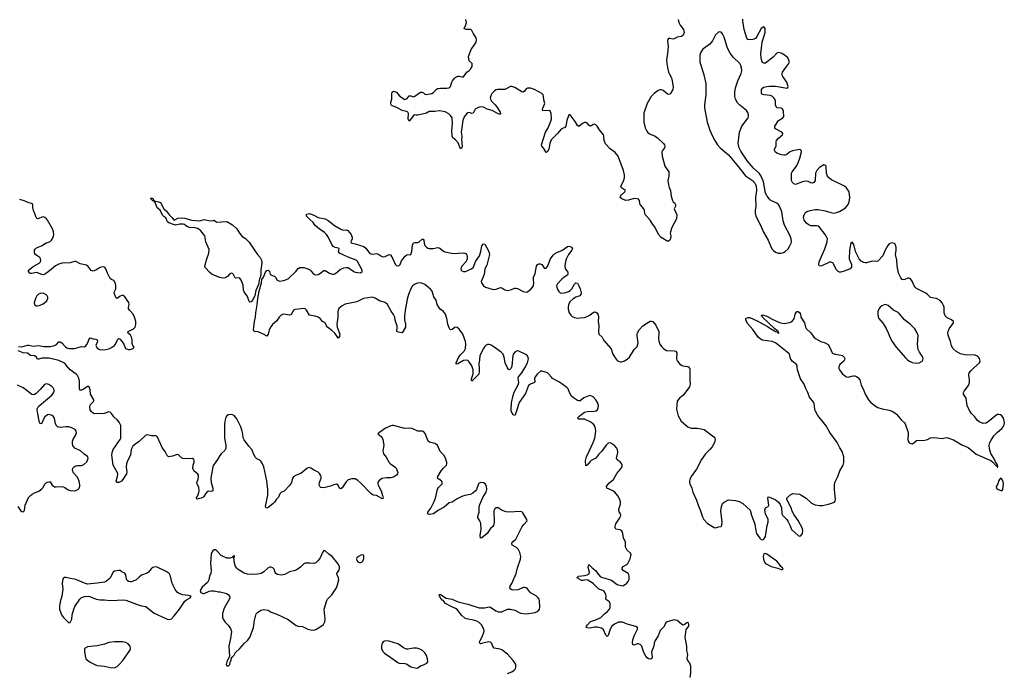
# Model space of a CAD drawing. Header units: inches. Extents: x 1603746 to 1744129, y 385869 to 533836.
# Tile 66 of 105: x 1728320 to 1742145, y 425708 to 434888. Entities that reach past the tile are written whole.
import ezdxf

# ---------------------------------------------------------------- set-up
doc = ezdxf.new("R2010")
doc.units = ezdxf.units.IN
doc.header["$MEASUREMENT"] = 0
for name, color, linetype in [('B7422', 7, 'Continuous'), ('B7423', 7, 'Continuous'), ('B7432', 7, 'Continuous'), ('B7433', 7, 'Continuous'), ('B7442', 7, 'Continuous'), ('B7443', 7, 'Continuous')]:
    doc.layers.add(name, color=color, linetype=linetype)

msp = doc.modelspace()

# ---------------------------------------------------------------- linework, layer by layer
at = {"layer": 'B7422', "color": 6}
for points, elevation in [([(1730000, 428965), (1729950, 428932), (1729910, 428896), (1729887, 428850), (1729874, 428770), (1729834, 428690), (1729820, 428650), (1729815, 428610), (1729825, 428530), (1729822, 428510), (1729770, 428429), (1729750, 428408), (1729712, 428388), (1729688, 428388), (1729677, 428410), (1729694, 428470), (1729697, 428510), (1729690, 428533), (1729633, 428633), (1729614, 428770), (1729618, 428810), (1729632, 428850), (1729732, 428990), (1729741, 429010), (1729738, 429190), (1729716, 429236), (1729690, 429266), (1729640, 429310), (1729610, 429358), (1729590, 429376), (1729570, 429378), (1729505, 429355), (1729470, 429350), (1729430, 429357), (1729370, 429354), (1729350, 429362), (1729330, 429381), (1729308, 429410), (1729303, 429450), (1729308, 429470), (1729316, 429484), (1729359, 429530), (1729361, 429550), (1729315, 429630), (1729308, 429690), (1729294, 429730), (1729290, 429736), (1729270, 429738), (1729210, 429693), (1729190, 429684), (1729165, 429685), (1729158, 429710), (1729162, 429810), (1729150, 429855), (1729133, 429890), (1729114, 429910), (1729030, 429972), (1729010, 429992), (1729003, 430000)], 300), ([(1728292, 428050), (1728330, 427996), (1728350, 427982), (1728370, 427975), (1728386, 427994), (1728397, 428070), (1728444, 428176), (1728470, 428204), (1728497, 428223), (1728530, 428243), (1728590, 428268), (1728630, 428298), (1728645, 428315), (1728675, 428365), (1728690, 428381), (1728710, 428392), (1728730, 428399), (1728750, 428396), (1728777, 428350), (1728809, 428329), (1728830, 428325), (1728910, 428332), (1728930, 428329), (1728956, 428316), (1728991, 428291), (1729030, 428274), (1729090, 428272), (1729110, 428276), (1729135, 428290), (1729153, 428310), (1729163, 428337), (1729164, 428356), (1729154, 428406), (1729130, 428464), (1729073, 428530), (1729061, 428570), (1729064, 428590), (1729083, 428610), (1729110, 428623), (1729130, 428627), (1729190, 428625), (1729221, 428639), (1729262, 428678), (1729279, 428710), (1729283, 428730), (1729273, 428753), (1729225, 428785), (1729172, 428832), (1729095, 428870), (1729067, 428907), (1729061, 428930), (1729061, 428970), (1729070, 428996), (1729105, 429050), (1729120, 429090), (1729115, 429110), (1729097, 429130), (1729050, 429157), (1729010, 429170), (1728970, 429170), (1728890, 429162), (1728870, 429164), (1728851, 429171), (1728840, 429180), (1728822, 429210), (1728810, 429293), (1728790, 429318), (1728774, 429330), (1728750, 429340), (1728730, 429341), (1728710, 429336), (1728672, 429310), (1728650, 429269), (1728630, 429215), (1728610, 429214), (1728594, 429250), (1728575, 429350), (1728565, 429410), (1728568, 429432), (1728579, 429450), (1728595, 429465), (1728770, 429612), (1728795, 429645), (1728805, 429670), (1728804, 429690), (1728790, 429718), (1728770, 429738), (1728730, 429763), (1728690, 429772), (1728670, 429766), (1728607, 429693), (1728550, 429638), (1728530, 429625), (1728510, 429620), (1728490, 429623), (1728470, 429636), (1728422, 429682), (1728370, 429716), (1728290, 429755)], 400), ([(1730000, 427060), (1729950, 427016), (1729887, 426993), (1729870, 426992), (1729850, 426998), (1729830, 427012), (1729820, 427030), (1729811, 427090), (1729796, 427116), (1729753, 427133), (1729730, 427152), (1729714, 427154), (1729650, 427141), (1729631, 427130), (1729590, 427050), (1729572, 427028), (1729537, 427003), (1729510, 426990), (1729408, 426972), (1729270, 426959), (1729230, 426972), (1729110, 427027), (1729010, 427043), (1728973, 427053), (1728950, 427052), (1728930, 427038), (1728920, 427010), (1728918, 426970), (1728924, 426890), (1728913, 426790), (1728888, 426710), (1728877, 426650), (1728877, 426610), (1728906, 426530), (1728934, 426490), (1729010, 426418), (1729030, 426422), (1729051, 426469), (1729058, 426530), (1729079, 426610), (1729093, 426647), (1729165, 426750), (1729190, 426772), (1729230, 426788), (1729290, 426790), (1729396, 426750), (1729450, 426739), (1729510, 426740), (1729590, 426732), (1729690, 426734), (1729770, 426742), (1729810, 426736), (1730000, 426667)], 400)]:
    msp.add_lwpolyline(points, dxfattribs=dict(at, elevation=elevation))
at = {"layer": 'B7422', "color": 6, "elevation": 400}
msp.add_lwpolyline([(1729650, 426152), (1729570, 426141), (1729510, 426119), (1729410, 426093), (1729270, 426082), (1729240, 426060), (1729232, 426050), (1729231, 426009), (1729242, 425930), (1729251, 425910), (1729299, 425870), (1729375, 425830), (1729410, 425817), (1729510, 425810), (1729592, 425790), (1729650, 425787), (1729690, 425805), (1729719, 425830), (1729770, 425890), (1729868, 426030), (1729874, 426054), (1729870, 426090), (1729842, 426122), (1729810, 426140), (1729770, 426150)], close=True, dxfattribs=at)
at = {"layer": 'B7423', "color": 6, "elevation": 300}
for points in [[(1728302, 430298), (1728350, 430295), (1728430, 430316), (1728450, 430316), (1728510, 430302), (1728590, 430313), (1728657, 430297), (1728750, 430300), (1728811, 430310), (1728835, 430325), (1728870, 430363), (1728890, 430363), (1728911, 430350), (1728957, 430297), (1728980, 430280), (1729010, 430272), (1729090, 430270), (1729190, 430297), (1729230, 430293), (1729250, 430308), (1729270, 430339), (1729290, 430391), (1729310, 430418), (1729350, 430405), (1729390, 430400), (1729406, 430390), (1729411, 430369), (1729390, 430310), (1729410, 430277), (1729430, 430261), (1729450, 430253), (1729530, 430255), (1729570, 430264), (1729610, 430282), (1729650, 430310), (1729667, 430330), (1729698, 430402), (1729710, 430412), (1729730, 430401), (1729770, 430350), (1729783, 430330), (1729799, 430279), (1729808, 430268), (1729850, 430257), (1729870, 430257), (1729913, 430270), (1729928, 430290), (1729910, 430310), (1729898, 430338), (1729899, 430390), (1729891, 430430), (1729877, 430457), (1729840, 430490), (1729843, 430510), (1729910, 430540), (1729925, 430550), (1729940, 430570), (1729949, 430609), (1729949, 430649), (1729934, 430710), (1729915, 430750), (1729862, 430810), (1729850, 430830), (1729848, 430850), (1729856, 430890), (1729854, 430914), (1729796, 430996), (1729773, 431013), (1729753, 431013), (1729730, 431003), (1729690, 430973), (1729670, 430985), (1729649, 431050), (1729653, 431070), (1729670, 431110), (1729671, 431150), (1729664, 431184), (1729643, 431223), (1729610, 431239), (1729590, 431255), (1729553, 431330), (1729530, 431390), (1729521, 431401), (1729510, 431411), (1729495, 431415), (1729459, 431410), (1729430, 431398), (1729390, 431370), (1729350, 431356), (1729325, 431365), (1729282, 431422), (1729260, 431440), (1729170, 431461), (1729110, 431491), (1729090, 431491), (1729030, 431475), (1728910, 431467), (1728870, 431453), (1728824, 431430), (1728741, 431359), (1728683, 431317), (1728654, 431306), (1728630, 431308), (1728570, 431332), (1728550, 431335), (1728490, 431324), (1728470, 431324), (1728461, 431330), (1728444, 431350), (1728442, 431370), (1728510, 431423), (1728592, 431470), (1728611, 431489), (1728615, 431505), (1728614, 431530), (1728603, 431550), (1728546, 431586), (1728530, 431609), (1728526, 431630), (1728530, 431650), (1728542, 431670), (1728556, 431684), (1728627, 431713), (1728690, 431754), (1728744, 431770), (1728767, 431790), (1728789, 431830), (1728799, 431870), (1728796, 431910), (1728783, 431950), (1728712, 432070), (1728697, 432090), (1728673, 432110), (1728650, 432118), (1728630, 432116), (1728590, 432094), (1728570, 432092), (1728550, 432109), (1728539, 432150), (1728515, 432210), (1728507, 432250), (1728506, 432286), (1728500, 432300), (1728487, 432307), (1728450, 432314), (1728383, 432343), (1728320, 432360)], [(1729003, 430000), (1728965, 430050), (1728941, 430070), (1728870, 430102), (1728734, 430134), (1728630, 430136), (1728590, 430121), (1728570, 430119), (1728552, 430152), (1728530, 430169), (1728472, 430172), (1728430, 430203), (1728370, 430210), (1728298, 430238)]]:
    msp.add_lwpolyline(points, dxfattribs=at)
at = {"layer": 'B7423', "color": 6, "elevation": 400}
msp.add_lwpolyline([(1728650, 431046), (1728610, 431044), (1728586, 431034), (1728561, 431010), (1728541, 430970), (1728522, 430910), (1728527, 430890), (1728539, 430879), (1728551, 430871), (1728570, 430869), (1728610, 430877), (1728650, 430896), (1728701, 430939), (1728715, 430970), (1728714, 430990), (1728706, 431010), (1728689, 431029)], close=True, dxfattribs=at)
at = {"layer": 'B7432', "color": 6}
for points, elevation in [([(1734770, 430000), (1734773, 429947), (1734768, 429910), (1734670, 429813), (1734665, 429825), (1734666, 429846), (1734685, 429915), (1734689, 429970), (1734677, 430000)], 200), ([(1735219, 430000), (1735210, 429981), (1735190, 429969), (1735170, 430000), (1735170, 430000)], 200), ([(1737736, 425650), (1737743, 425710), (1737742, 425810), (1737730, 425850), (1737700, 425890), (1737693, 425910), (1737700, 425970), (1737689, 426030), (1737688, 426090), (1737665, 426210), (1737677, 426323), (1737713, 426370), (1737716, 426390), (1737710, 426417), (1737690, 426420), (1737652, 426388), (1737630, 426386), (1737610, 426396), (1737550, 426450), (1737530, 426456), (1737510, 426457), (1737423, 426437), (1737396, 426424), (1737386, 426410), (1737370, 426367), (1737330, 426330), (1737315, 426310), (1737285, 426235), (1737241, 426170), (1737228, 426132), (1737223, 426090), (1737190, 426010), (1737199, 425930), (1737187, 425913), (1737170, 425905), (1737150, 425910), (1737130, 425924), (1737110, 425951), (1737080, 426010), (1737053, 426090), (1737033, 426113), (1737010, 426122), (1736990, 426121), (1736950, 426104), (1736929, 426109), (1736923, 426143), (1736930, 426178), (1736950, 426234), (1736995, 426330), (1736994, 426350), (1736970, 426367), (1736850, 426396), (1736784, 426424), (1736750, 426428), (1736730, 426425), (1736670, 426397), (1736630, 426367), (1736604, 426316), (1736583, 426237), (1736570, 426225), (1736550, 426242), (1736518, 426318), (1736490, 426341), (1736430, 426356), (1736390, 426356), (1736330, 426344), (1736287, 426347), (1736277, 426350), (1736276, 426356), (1736278, 426370), (1736292, 426390), (1736330, 426429), (1736350, 426441), (1736410, 426457), (1736479, 426490), (1736530, 426545), (1736570, 426573), (1736601, 426610), (1736609, 426630), (1736611, 426690), (1736601, 426710), (1736558, 426738), (1736552, 426750), (1736555, 426790), (1736551, 426810), (1736530, 426850), (1736510, 426870), (1736450, 426890), (1736370, 426969), (1736296, 427016), (1736270, 427020), (1736230, 427010), (1736210, 427012), (1736177, 427030), (1736170, 427039), (1736142, 427050), (1736164, 427070), (1736250, 427080), (1736289, 427091), (1736315, 427105), (1736321, 427130), (1736304, 427196), (1736310, 427238), (1736357, 427190), (1736404, 427150), (1736450, 427091), (1736470, 427069), (1736490, 427056), (1736630, 427018), (1736710, 426954), (1736790, 426938), (1736799, 426941), (1736847, 426973), (1736863, 426997), (1736876, 427030), (1736878, 427070), (1736875, 427090), (1736862, 427110), (1736793, 427153), (1736780, 427170), (1736779, 427190), (1736791, 427210), (1736843, 427237), (1736857, 427250), (1736890, 427317), (1736904, 427370), (1736896, 427396), (1736843, 427443), (1736829, 427469), (1736825, 427490), (1736824, 427550), (1736799, 427610), (1736790, 427670), (1736779, 427699), (1736770, 427712), (1736750, 427723), (1736692, 427732), (1736681, 427750), (1736679, 427770), (1736690, 427807), (1736747, 427890), (1736757, 427910), (1736761, 427930), (1736755, 427950), (1736738, 427978), (1736731, 428010), (1736754, 428090), (1736754, 428114), (1736747, 428150), (1736720, 428200), (1736675, 428250), (1736637, 428277), (1736565, 428310), (1736557, 428330), (1736590, 428377), (1736658, 428430), (1736706, 428514), (1736753, 428570), (1736777, 428610), (1736778, 428630), (1736770, 428655), (1736750, 428678), (1736708, 428708), (1736700, 428730), (1736719, 428810), (1736712, 428850), (1736702, 428870), (1736670, 428908), (1736630, 428937), (1736610, 428943), (1736582, 428938), (1736553, 428910), (1736495, 428830), (1736450, 428784), (1736410, 428731), (1736345, 428695), (1736324, 428676), (1736290, 428631), (1736270, 428621), (1736267, 428627), (1736266, 428690), (1736280, 428750), (1736314, 428830), (1736372, 428948), (1736397, 429010), (1736408, 429108), (1736407, 429147), (1736389, 429190), (1736371, 429210), (1736330, 429242), (1736250, 429275), (1736210, 429279), (1736170, 429275), (1736162, 429282), (1736159, 429290), (1736170, 429310), (1736190, 429330), (1736250, 429375), (1736293, 429387), (1736390, 429390), (1736410, 429395), (1736431, 429409), (1736444, 429436), (1736446, 429470), (1736434, 429510), (1736410, 429550), (1736370, 429591), (1736330, 429608), (1736310, 429605), (1736241, 429579), (1736190, 429534), (1736170, 429533), (1736150, 429541), (1736095, 429575), (1736070, 429598), (1736038, 429650), (1736021, 429701), (1736004, 429724), (1735898, 429798), (1735802, 429850), (1735785, 429865), (1735751, 429911), (1735730, 429927), (1735650, 429953), (1735631, 429950), (1735590, 429913), (1735556, 429870), (1735548, 429850), (1735552, 429808), (1735547, 429790), (1735490, 429770), (1735462, 429750), (1735421, 429639), (1735335, 429510), (1735319, 429470), (1735296, 429390), (1735270, 429331), (1735250, 429338), (1735223, 429390), (1735220, 429410), (1735227, 429507), (1735249, 429611), (1735265, 429655), (1735326, 429770), (1735330, 429790), (1735321, 429850), (1735326, 429870), (1735372, 429930), (1735411, 430000)], 200), ([(1737721, 430000), (1737728, 429990), (1737731, 429970), (1737728, 429830), (1737734, 429770), (1737724, 429730), (1737659, 429641), (1737630, 429610), (1737582, 429570), (1737553, 429530), (1737544, 429416), (1737565, 429325), (1737582, 429290), (1737608, 429250), (1737703, 429170), (1737750, 429149), (1737830, 429151), (1737890, 429142), (1737930, 429130), (1738066, 429030), (1738081, 429010), (1738085, 428990), (1738075, 428950), (1738042, 428890), (1738009, 428851), (1737949, 428791), (1737892, 428710), (1737824, 428576), (1737749, 428470), (1737730, 428432), (1737725, 428410), (1737724, 428390), (1737729, 428369), (1737758, 428310), (1737773, 428250), (1737822, 428142), (1737845, 428070), (1737880, 427990), (1737907, 427907), (1737924, 427870), (1737977, 427810), (1738070, 427756), (1738090, 427751), (1738130, 427765), (1738169, 427771), (1738179, 427790), (1738181, 427830), (1738165, 427990), (1738173, 428050), (1738189, 428091), (1738209, 428110), (1738270, 428145), (1738370, 428137), (1738423, 428123), (1738474, 428094), (1738578, 427998), (1738595, 427930), (1738643, 427803), (1738654, 427710), (1738667, 427670), (1738710, 427606), (1738730, 427586), (1738750, 427581), (1738770, 427591), (1738792, 427628), (1738816, 427784), (1738827, 427830), (1738827, 427870), (1738791, 427950), (1738782, 427998), (1738790, 428030), (1738827, 428053), (1738840, 428070), (1738824, 428170), (1738830, 428186), (1738850, 428184), (1738928, 428150), (1738972, 428112), (1738997, 428077), (1739018, 428030), (1739019, 427950), (1739030, 427930), (1739089, 427870), (1739106, 427846), (1739139, 427779), (1739156, 427730), (1739250, 427645), (1739270, 427634), (1739290, 427639), (1739312, 427670), (1739316, 427710), (1739310, 427742), (1739250, 427853), (1739194, 427934), (1739165, 427985), (1739150, 428030), (1739092, 428150), (1739092, 428170), (1739132, 428210), (1739175, 428235), (1739270, 428223), (1739290, 428216), (1739361, 428170), (1739437, 428097), (1739490, 428076), (1739550, 428065), (1739590, 428064), (1739678, 428082), (1739759, 428110), (1739770, 428125), (1739774, 428146), (1739760, 428290), (1739761, 428350), (1739767, 428390), (1739808, 428472), (1739834, 428550), (1739881, 428630), (1739891, 428670), (1739891, 428750), (1739870, 428823), (1739836, 428876), (1739798, 428950), (1739696, 429090), (1739644, 429184), (1739528, 429330), (1739492, 429390), (1739484, 429410), (1739481, 429470), (1739472, 429512), (1739410, 429586), (1739387, 429650), (1739356, 429710), (1739333, 429770), (1739285, 429845), (1739241, 429970), (1739237, 430000)], 200), ([(1739821, 430000), (1739820, 429990), (1739829, 429970), (1739870, 429919), (1739901, 429890), (1739930, 429874), (1739951, 429869), (1740000, 429880)], 200), ([(1735170, 425707), (1735230, 425731), (1735265, 425750), (1735282, 425770), (1735288, 425790), (1735284, 425830), (1735274, 425854), (1735250, 425890), (1735170, 425978), (1735090, 426040), (1735068, 426048), (1735010, 426055), (1734983, 426063), (1734964, 426084), (1734947, 426127), (1734930, 426147), (1734904, 426150), (1734805, 426125), (1734790, 426124), (1734780, 426130), (1734777, 426150), (1734785, 426170), (1734810, 426210), (1734843, 426297), (1734839, 426330), (1734804, 426390), (1734770, 426420), (1734738, 426438), (1734690, 426454), (1734594, 426474), (1734570, 426483), (1734530, 426520), (1734462, 426602), (1734438, 426618), (1734369, 426650), (1734298, 426690), (1734277, 426717), (1734237, 426750), (1734214, 426790), (1734208, 426812), (1734210, 426816), (1734230, 426814), (1734310, 426761), (1734390, 426750), (1734430, 426730), (1734490, 426709), (1734610, 426680), (1734770, 426627), (1734853, 426627), (1734910, 426642), (1734930, 426637), (1735004, 426584), (1735045, 426570), (1735090, 426573), (1735170, 426607), (1735210, 426609), (1735270, 426593), (1735350, 426555), (1735430, 426543), (1735556, 426564), (1735585, 426575), (1735607, 426593), (1735618, 426610), (1735624, 426636), (1735619, 426730), (1735613, 426750), (1735599, 426770), (1735570, 426794), (1735490, 426838), (1735450, 426896), (1735430, 426910), (1735410, 426915), (1735390, 426912), (1735318, 426882), (1735256, 426876), (1735230, 426881), (1735214, 426890), (1735202, 426910), (1735206, 426930), (1735230, 426969), (1735290, 427108), (1735309, 427191), (1735350, 427310), (1735357, 427350), (1735344, 427404), (1735320, 427450), (1735295, 427475), (1735242, 427502), (1735234, 427510), (1735228, 427530), (1735235, 427550), (1735288, 427592), (1735370, 427759), (1735400, 427800), (1735445, 427850), (1735439, 427870), (1735384, 427964), (1735370, 427975), (1735350, 427980), (1735190, 427973), (1735150, 427975), (1735093, 427993), (1735036, 428030), (1735009, 428030), (1734990, 428017), (1734977, 427990), (1734982, 427830), (1734974, 427786), (1734963, 427770), (1734930, 427743), (1734885, 427670), (1734810, 427613), (1734790, 427608), (1734787, 427647), (1734799, 427730), (1734793, 427810), (1734781, 427850), (1734752, 427890), (1734752, 427910), (1734772, 427970), (1734773, 428050), (1734781, 428079), (1734823, 428177), (1734870, 428254), (1734881, 428290), (1734875, 428335), (1734854, 428370), (1734830, 428383), (1734790, 428389), (1734770, 428379), (1734763, 428370), (1734734, 428290), (1734722, 428270), (1734684, 428236), (1734650, 428221), (1734570, 428204), (1734530, 428190), (1734462, 428158), (1734390, 428111), (1734350, 428102), (1734278, 428042), (1734200, 428000), (1734130, 427946), (1734070, 427937), (1734050, 427946), (1734051, 427970), (1734093, 428027), (1734140, 428120), (1734157, 428170), (1734187, 428293), (1734202, 428318), (1734250, 428370), (1734252, 428390), (1734242, 428410), (1734197, 428437), (1734186, 428450), (1734190, 428470), (1734237, 428550), (1734269, 428590), (1734311, 428630), (1734318, 428650), (1734316, 428670), (1734299, 428730), (1734273, 428770), (1734223, 428823), (1734198, 428890), (1734185, 428910), (1734150, 428937), (1734076, 428956), (1734055, 428970), (1734014, 429074), (1733990, 429103), (1733970, 429110), (1733910, 429111), (1733830, 429146), (1733790, 429150), (1733730, 429147), (1733570, 429189), (1733550, 429190), (1733530, 429185), (1733454, 429150), (1733371, 429090), (1733351, 429070), (1733394, 429034), (1733410, 429013), (1733419, 428990), (1733432, 428910), (1733418, 428830), (1733429, 428790), (1733465, 428745), (1733508, 428668), (1733526, 428650), (1733586, 428610), (1733605, 428590), (1733631, 428530), (1733626, 428510), (1733610, 428490), (1733570, 428463), (1733530, 428452), (1733470, 428454), (1733410, 428444), (1733370, 428421), (1733350, 428393), (1733347, 428370), (1733352, 428350), (1733397, 428270), (1733416, 428204), (1733422, 428170), (1733418, 428162), (1733410, 428158), (1733405, 428165), (1733330, 428206), (1733290, 428212), (1733270, 428219), (1733250, 428233), (1733110, 428380), (1733070, 428414), (1733030, 428437), (1732982, 428438), (1732930, 428425), (1732902, 428398), (1732850, 428311), (1732830, 428297), (1732810, 428310), (1732790, 428351), (1732770, 428363), (1732730, 428357), (1732684, 428336), (1732630, 428320), (1732590, 428314), (1732550, 428317), (1732532, 428330), (1732526, 428350), (1732530, 428390), (1732551, 428450), (1732552, 428470), (1732546, 428490), (1732530, 428515), (1732510, 428534), (1732445, 428565), (1732410, 428589), (1732383, 428597), (1732370, 428596), (1732350, 428584), (1732266, 428514), (1732202, 428490), (1732169, 428471), (1732152, 428448), (1732135, 428390), (1732112, 428348), (1732034, 428266), (1731990, 428247), (1731973, 428230), (1731956, 428184), (1731925, 428155), (1731896, 428110), (1731876, 428090), (1731810, 428039), (1731790, 428029), (1731783, 428030), (1731775, 428035), (1731773, 428050), (1731803, 428210), (1731803, 428290), (1731791, 428409), (1731746, 428610), (1731729, 428649), (1731707, 428687), (1731690, 428700), (1731650, 428721), (1731630, 428741), (1731610, 428774), (1731590, 428830), (1731578, 428850), (1731536, 428896), (1731470, 428985), (1731457, 429017), (1731454, 429070), (1731445, 429110), (1731424, 429170), (1731370, 429283), (1731330, 429327), (1731310, 429338), (1731290, 429341), (1731250, 429336), (1731230, 429326), (1731214, 429306), (1731204, 429270), (1731197, 429210), (1731198, 429010), (1731216, 428910), (1731216, 428864), (1731201, 428839), (1731150, 428791), (1731132, 428768), (1731098, 428710), (1731041, 428630), (1731031, 428609), (1731003, 428450), (1731010, 428390), (1731032, 428308), (1731034, 428290), (1731030, 428270), (1731010, 428263), (1730970, 428265), (1730950, 428252), (1730930, 428230), (1730907, 428190), (1730890, 428176), (1730870, 428168), (1730821, 428159), (1730810, 428152), (1730801, 428161), (1730800, 428170), (1730813, 428187), (1730832, 428228), (1730839, 428270), (1730836, 428316), (1730810, 428370), (1730808, 428388), (1730826, 428434), (1730832, 428472), (1730831, 428491), (1730823, 428503), (1730767, 428550), (1730750, 428590), (1730754, 428630), (1730770, 428672), (1730772, 428690), (1730767, 428710), (1730745, 428725), (1730650, 428720), (1730610, 428726), (1730590, 428734), (1730550, 428775), (1730530, 428781), (1730464, 428756), (1730410, 428750), (1730390, 428766), (1730361, 428821), (1730325, 428870), (1730252, 429032), (1730230, 429043), (1730170, 429044), (1730110, 429059), (1730090, 429054), (1730009, 428971), (1730000, 428965)], 300), ([(1730000, 426667), (1730030, 426656), (1730090, 426644), (1730164, 426584), (1730210, 426554), (1730370, 426477), (1730391, 426469), (1730430, 426466), (1730450, 426475), (1730490, 426517), (1730563, 426610), (1730640, 426720), (1730661, 426739), (1730713, 426770), (1730729, 426790), (1730690, 426802), (1730608, 426812), (1730550, 426835), (1730529, 426849), (1730504, 426884), (1730469, 426950), (1730454, 426990), (1730438, 427070), (1730419, 427110), (1730379, 427139), (1730250, 427201), (1730230, 427203), (1730190, 427192), (1730166, 427174), (1730130, 427128), (1730110, 427114), (1730030, 427086), (1730000, 427060)], 400)]:
    msp.add_lwpolyline(points, dxfattribs=dict(at, elevation=elevation))
for points, elevation in [([(1731070, 427440), (1731050, 427440), (1731030, 427428), (1731007, 427390), (1730997, 427250), (1731010, 427150), (1731004, 427116), (1730986, 427070), (1730978, 427022), (1730956, 426984), (1730883, 426917), (1730856, 426870), (1730857, 426857), (1730863, 426843), (1730891, 426831), (1730910, 426831), (1730979, 426861), (1731010, 426868), (1731050, 426864), (1731110, 426851), (1731134, 426854), (1731227, 426827), (1731250, 426811), (1731266, 426790), (1731272, 426770), (1731266, 426754), (1731190, 426622), (1731168, 426550), (1731170, 426494), (1731178, 426470), (1731202, 426430), (1731246, 426386), (1731279, 426339), (1731293, 426293), (1731282, 426198), (1731255, 426090), (1731265, 425950), (1731227, 425870), (1731218, 425830), (1731230, 425812), (1731250, 425812), (1731270, 425834), (1731281, 425879), (1731288, 425890), (1731288, 425912), (1731303, 425937), (1731330, 425965), (1731350, 425998), (1731410, 426056), (1731476, 426130), (1731521, 426170), (1731550, 426211), (1731604, 426350), (1731614, 426410), (1731613, 426430), (1731639, 426541), (1731657, 426563), (1731707, 426593), (1731750, 426604), (1731810, 426593), (1731850, 426568), (1731930, 426539), (1732090, 426462), (1732200, 426380), (1732230, 426372), (1732290, 426367), (1732367, 426330), (1732410, 426317), (1732450, 426312), (1732479, 426321), (1732552, 426368), (1732585, 426395), (1732604, 426430), (1732611, 426470), (1732596, 426610), (1732633, 426730), (1732642, 426750), (1732701, 426810), (1732769, 426910), (1732784, 426950), (1732800, 427020), (1732796, 427050), (1732776, 427090), (1732775, 427110), (1732803, 427150), (1732810, 427170), (1732809, 427210), (1732789, 427250), (1732707, 427350), (1732661, 427381), (1732610, 427429), (1732590, 427434), (1732573, 427407), (1732560, 427370), (1732540, 427330), (1732510, 427290), (1732479, 427261), (1732450, 427250), (1732390, 427256), (1732330, 427254), (1732310, 427245), (1732261, 427199), (1732214, 427166), (1732186, 427154), (1732110, 427135), (1732045, 427095), (1731990, 427085), (1731938, 427098), (1731918, 427110), (1731905, 427125), (1731892, 427170), (1731876, 427190), (1731850, 427199), (1731830, 427199), (1731810, 427190), (1731746, 427134), (1731709, 427111), (1731661, 427099), (1731570, 427094), (1731520, 427100), (1731473, 427113), (1731388, 427168), (1731367, 427187), (1731350, 427210), (1731334, 427254), (1731326, 427334), (1731330, 427334), (1731334, 427350), (1731330, 427366), (1731318, 427342), (1731310, 427342), (1731304, 427336), (1731270, 427325), (1731230, 427326), (1731150, 427364), (1731090, 427428)], 400), ([(1733132, 427372), (1733110, 427369), (1733076, 427350), (1733056, 427330), (1733049, 427310), (1733053, 427290), (1733070, 427273), (1733090, 427264), (1733110, 427264), (1733128, 427272), (1733137, 427283), (1733150, 427322), (1733150, 427358), (1733146, 427366)], 400), ([(1738790, 427389), (1738770, 427388), (1738761, 427350), (1738763, 427310), (1738776, 427270), (1738794, 427250), (1738870, 427206), (1738966, 427186), (1739010, 427165), (1739030, 427166), (1739038, 427170), (1739033, 427173), (1739029, 427190), (1739006, 427206), (1738977, 427250), (1738950, 427281), (1738810, 427381)], 200), ([(1733450, 426163), (1733430, 426156), (1733410, 426132), (1733400, 426090), (1733400, 426070), (1733402, 426050), (1733422, 426010), (1733443, 425990), (1733532, 425932), (1733630, 425858), (1733650, 425850), (1733730, 425847), (1733750, 425839), (1733810, 425800), (1733890, 425778), (1733910, 425784), (1733950, 425814), (1733990, 425827), (1734036, 425850), (1734052, 425870), (1734047, 425910), (1734030, 425957), (1734010, 425996), (1733974, 426030), (1733930, 426053), (1733890, 426062), (1733850, 426060), (1733770, 426046), (1733750, 426048), (1733710, 426065), (1733652, 426110), (1733630, 426121), (1733510, 426158)], 400)]:
    msp.add_lwpolyline(points, close=True, dxfattribs=dict(at, elevation=elevation))
at = {"layer": 'B7433', "color": 6, "elevation": 200}
for points in [[(1737567, 434890), (1737574, 434850), (1737595, 434810), (1737640, 434750), (1737647, 434730), (1737648, 434710), (1737634, 434670), (1737610, 434650), (1737550, 434642), (1737510, 434621), (1737490, 434616), (1737450, 434624), (1737430, 434623), (1737422, 434610), (1737418, 434590), (1737425, 434510), (1737417, 434410), (1737404, 434330), (1737405, 434270), (1737414, 434214), (1737430, 434150), (1737442, 434122), (1737473, 434070), (1737478, 434050), (1737494, 433946), (1737491, 433909), (1737459, 433850), (1737450, 433842), (1737430, 433837), (1737410, 433844), (1737353, 433893), (1737330, 433901), (1737310, 433901), (1737287, 433893), (1737228, 433852), (1737187, 433810), (1737132, 433710), (1737084, 433576), (1737082, 433450), (1737104, 433370), (1737124, 433324), (1737141, 433301), (1737163, 433283), (1737242, 433250), (1737275, 433230), (1737358, 433150), (1737372, 433130), (1737378, 433110), (1737374, 433090), (1737345, 433050), (1737337, 433030), (1737340, 432970), (1737378, 432830), (1737433, 432750), (1737436, 432730), (1737434, 432690), (1737421, 432630), (1737428, 432570), (1737438, 432530), (1737456, 432490), (1737469, 432410), (1737484, 432350), (1737494, 432330), (1737517, 432310), (1737529, 432290), (1737527, 432270), (1737511, 432230), (1737548, 432148), (1737540, 432090), (1737477, 431970), (1737458, 431910), (1737455, 431890), (1737462, 431850), (1737459, 431810), (1737450, 431789), (1737430, 431775), (1737410, 431778), (1737350, 431814), (1737328, 431830), (1737290, 431870), (1737237, 431977), (1737209, 432010), (1737172, 432072), (1737104, 432150), (1737097, 432170), (1737094, 432210), (1737083, 432230), (1737032, 432290), (1737026, 432310), (1737022, 432350), (1737010, 432365), (1736990, 432374), (1736950, 432375), (1736870, 432352), (1736830, 432350), (1736773, 432370), (1736752, 432390), (1736757, 432410), (1736770, 432428), (1736815, 432470), (1736825, 432490), (1736768, 432528), (1736762, 432550), (1736800, 432620), (1736813, 432667), (1736813, 432710), (1736799, 432770), (1736723, 432970), (1736682, 433022), (1736610, 433076), (1736546, 433146), (1736526, 433190), (1736521, 433250), (1736516, 433270), (1736460, 433340), (1736430, 433392), (1736410, 433412), (1736390, 433422), (1736370, 433415), (1736350, 433397), (1736330, 433393), (1736310, 433406), (1736291, 433431), (1736278, 433438), (1736270, 433443), (1736250, 433442), (1736224, 433430), (1736170, 433386), (1736150, 433400), (1736118, 433458), (1736050, 433550), (1736030, 433552), (1736000, 433470), (1735990, 433390), (1735970, 433371), (1735950, 433366), (1735921, 433350), (1735873, 433290), (1735782, 433198), (1735762, 433150), (1735750, 433068), (1735730, 433035), (1735710, 433021), (1735680, 433080), (1735650, 433110), (1735646, 433130), (1735702, 433310), (1735739, 433370), (1735778, 433462), (1735785, 433495), (1735782, 433570), (1735770, 433607), (1735754, 433614), (1735666, 433606), (1735662, 433622), (1735666, 433646), (1735693, 433710), (1735680, 433760), (1735675, 433815), (1735668, 433830), (1735650, 433850), (1735550, 433905), (1735490, 433924), (1735450, 433927), (1735430, 433915), (1735410, 433883), (1735390, 433871), (1735370, 433875), (1735270, 433935), (1735230, 433949), (1735210, 433949), (1735130, 433909), (1735030, 433906), (1735010, 433902), (1734987, 433890), (1734951, 433850), (1734939, 433830), (1734926, 433790), (1734929, 433770), (1734944, 433744), (1734997, 433690), (1735030, 433648), (1735065, 433590), (1735072, 433570), (1735070, 433561), (1735050, 433561), (1735030, 433569), (1734954, 433614), (1734885, 433630), (1734830, 433658), (1734790, 433664), (1734750, 433652), (1734716, 433630), (1734685, 433575), (1734670, 433572), (1734630, 433583), (1734610, 433578), (1734600, 433570), (1734559, 433521), (1734542, 433470), (1734519, 433310), (1734528, 433250), (1734525, 433210), (1734533, 433107), (1734530, 433086), (1734510, 433075), (1734477, 433157), (1734441, 433201), (1734403, 433230), (1734393, 433250), (1734389, 433329), (1734396, 433430), (1734390, 433510), (1734370, 433544), (1734345, 433565), (1734292, 433592), (1734244, 433604), (1734210, 433606), (1734150, 433600), (1734070, 433600), (1734030, 433575), (1734014, 433570), (1733910, 433546), (1733886, 433546), (1733870, 433553), (1733853, 433547), (1733790, 433462), (1733782, 433470), (1733775, 433490), (1733777, 433570), (1733768, 433588), (1733750, 433598), (1733690, 433610), (1733615, 433655), (1733550, 433680), (1733537, 433690), (1733530, 433710), (1733531, 433729), (1733544, 433770), (1733544, 433850), (1733550, 433870), (1733570, 433884), (1733609, 433869), (1733650, 433822), (1733688, 433788), (1733730, 433766), (1733759, 433781), (1733790, 433819), (1733810, 433818), (1733850, 433802), (1733870, 433812), (1733950, 433869), (1733970, 433872), (1733990, 433860), (1734010, 433841), (1734030, 433835), (1734107, 433853), (1734130, 433864), (1734170, 433907), (1734190, 433919), (1734230, 433926), (1734316, 433924), (1734345, 433930), (1734361, 433939), (1734371, 433950), (1734386, 434010), (1734396, 434030), (1734430, 434072), (1734470, 434096), (1734490, 434096), (1734530, 434084), (1734550, 434087), (1734596, 434150), (1734630, 434172), (1734650, 434193), (1734673, 434230), (1734675, 434250), (1734671, 434271), (1734630, 434310), (1734623, 434370), (1734658, 434470), (1734703, 434530), (1734727, 434570), (1734734, 434606), (1734730, 434631), (1734692, 434690), (1734670, 434735), (1734655, 434750), (1734590, 434751), (1734574, 434754), (1734563, 434763), (1734559, 434770), (1734578, 434802), (1734592, 434850), (1734585, 434890)], [(1740000, 431423), (1739997, 431410), (1739982, 431390), (1739950, 431373), (1739870, 431345), (1739850, 431340), (1739830, 431341), (1739810, 431351), (1739790, 431373), (1739735, 431475), (1739710, 431484), (1739690, 431480), (1739583, 431430), (1739566, 431426), (1739547, 431430), (1739539, 431450), (1739545, 431485), (1739625, 431670), (1739659, 431770), (1739660, 431810), (1739650, 431837), (1739631, 431870), (1739550, 431975), (1739530, 431988), (1739510, 431993), (1739430, 431991), (1739390, 432009), (1739367, 432030), (1739335, 432070), (1739328, 432090), (1739326, 432114), (1739334, 432146), (1739350, 432174), (1739370, 432192), (1739418, 432210), (1739490, 432221), (1739530, 432221), (1739630, 432204), (1739710, 432179), (1739750, 432172), (1739790, 432178), (1739830, 432195), (1739915, 432245), (1739954, 432290), (1739968, 432330), (1739976, 432390), (1739967, 432470), (1739930, 432528), (1739903, 432550), (1739718, 432638), (1739675, 432670), (1739662, 432690), (1739650, 432730), (1739644, 432824), (1739637, 432837), (1739626, 432846), (1739610, 432847), (1739550, 432812), (1739514, 432770), (1739495, 432730), (1739488, 432630), (1739470, 432601), (1739450, 432593), (1739430, 432595), (1739390, 432615), (1739350, 432620), (1739310, 432612), (1739214, 432574), (1739190, 432581), (1739170, 432601), (1739157, 432630), (1739159, 432730), (1739167, 432750), (1739229, 432830), (1739257, 432890), (1739276, 432944), (1739295, 433030), (1739294, 433054), (1739282, 433062), (1739270, 433064), (1739170, 433044), (1739130, 433025), (1739090, 432994), (1739070, 432985), (1739050, 432984), (1739018, 432990), (1738953, 433013), (1738929, 433030), (1738917, 433050), (1738920, 433070), (1738940, 433110), (1738942, 433170), (1738948, 433190), (1738975, 433225), (1739031, 433270), (1739037, 433290), (1739019, 433310), (1738930, 433357), (1738922, 433370), (1738925, 433390), (1738974, 433470), (1739035, 433510), (1739050, 433530), (1739045, 433605), (1739030, 433636), (1739010, 433644), (1738957, 433650), (1738942, 433662), (1738933, 433690), (1738931, 433750), (1738925, 433770), (1738911, 433791), (1738889, 433809), (1738862, 433822), (1738770, 433830), (1738750, 433838), (1738734, 433854), (1738734, 433906), (1738754, 433930), (1738770, 433938), (1738810, 433950), (1738850, 433954), (1738930, 433956), (1739070, 433930), (1739092, 433928), (1739106, 433934), (1739111, 433950), (1739091, 434010), (1739034, 434090), (1739026, 434110), (1739024, 434130), (1739031, 434150), (1739062, 434198), (1739117, 434270), (1739124, 434290), (1739124, 434310), (1739107, 434350), (1739070, 434385), (1739010, 434419), (1738970, 434427), (1738950, 434417), (1738899, 434361), (1738790, 434276), (1738770, 434275), (1738750, 434288), (1738740, 434310), (1738732, 434350), (1738727, 434410), (1738746, 434574), (1738786, 434710), (1738786, 434766), (1738770, 434786), (1738750, 434780), (1738730, 434762), (1738672, 434650), (1738650, 434625), (1738612, 434608), (1738570, 434603), (1738545, 434610), (1738529, 434629), (1738513, 434690), (1738490, 434750), (1738473, 434870), (1738474, 434894)], [(1734677, 430000), (1734667, 430027), (1734628, 430088), (1734610, 430100), (1734590, 430104), (1734550, 430103), (1734470, 430056), (1734447, 430050), (1734447, 430070), (1734487, 430153), (1734510, 430182), (1734560, 430230), (1734578, 430270), (1734586, 430330), (1734581, 430370), (1734540, 430470), (1734490, 430543), (1734464, 430564), (1734450, 430569), (1734430, 430566), (1734390, 430535), (1734370, 430532), (1734361, 430541), (1734350, 430558), (1734333, 430610), (1734317, 430690), (1734299, 430750), (1734271, 430790), (1734224, 430824), (1734203, 430850), (1734184, 430890), (1734167, 430947), (1734134, 430994), (1734113, 431073), (1734090, 431102), (1734010, 431168), (1733968, 431188), (1733930, 431191), (1733890, 431183), (1733864, 431170), (1733837, 431150), (1733821, 431130), (1733777, 431030), (1733759, 430961), (1733744, 430856), (1733732, 430810), (1733723, 430730), (1733723, 430670), (1733737, 430610), (1733739, 430570), (1733690, 430490), (1733638, 430498), (1733615, 430510), (1733621, 430570), (1733618, 430590), (1733598, 430650), (1733589, 430710), (1733570, 430747), (1733534, 430794), (1733484, 430890), (1733450, 430917), (1733370, 430941), (1733310, 430977), (1733270, 430989), (1733149, 430971), (1733054, 430926), (1732890, 430892), (1732849, 430870), (1732803, 430830), (1732788, 430790), (1732787, 430710), (1732775, 430610), (1732780, 430570), (1732814, 430470), (1732810, 430439), (1732790, 430416), (1732779, 430439), (1732744, 430484), (1732703, 430523), (1732644, 430570), (1732629, 430590), (1732610, 430630), (1732570, 430650), (1732537, 430690), (1732510, 430710), (1732470, 430724), (1732411, 430731), (1732390, 430738), (1732348, 430808), (1732330, 430825), (1732310, 430833), (1732190, 430818), (1732169, 430811), (1732130, 430747), (1732110, 430739), (1732030, 430751), (1732010, 430748), (1731990, 430736), (1731963, 430710), (1731925, 430655), (1731870, 430607), (1731846, 430574), (1731821, 430530), (1731808, 430472), (1731790, 430444), (1731770, 430450), (1731760, 430460), (1731670, 430504), (1731610, 430510), (1731603, 430530), (1731614, 430606), (1731615, 430650), (1731632, 430710), (1731635, 430770), (1731655, 430885), (1731662, 430970), (1731683, 431077), (1731715, 431190), (1731721, 431239), (1731745, 431270), (1731770, 431340), (1731790, 431365), (1731810, 431369), (1731826, 431350), (1731836, 431316), (1731844, 431304), (1731901, 431281), (1731911, 431271), (1731933, 431230), (1731970, 431215), (1732030, 431224), (1732092, 431250), (1732198, 431350), (1732230, 431392), (1732253, 431407), (1732310, 431405), (1732350, 431395), (1732390, 431379), (1732410, 431362), (1732441, 431321), (1732470, 431306), (1732510, 431311), (1732530, 431319), (1732590, 431364), (1732610, 431367), (1732668, 431328), (1732710, 431316), (1732730, 431315), (1732755, 431325), (1732822, 431378), (1732870, 431401), (1732908, 431408), (1732930, 431405), (1732953, 431393), (1733010, 431350), (1733030, 431341), (1733065, 431335), (1733107, 431333), (1733131, 431349), (1733130, 431370), (1733061, 431490), (1733043, 431510), (1732930, 431552), (1732809, 431610), (1732797, 431630), (1732805, 431670), (1732797, 431677), (1732750, 431686), (1732722, 431702), (1732704, 431730), (1732655, 431830), (1732629, 431869), (1732600, 431900), (1732525, 431950), (1732470, 431999), (1732441, 432041), (1732390, 432085), (1732348, 432130), (1732346, 432146), (1732342, 432150), (1732350, 432158), (1732390, 432164), (1732450, 432142), (1732510, 432109), (1732610, 432090), (1732650, 432068), (1732738, 431998), (1732830, 431945), (1732868, 431932), (1732910, 431934), (1732926, 431926), (1732972, 431870), (1732989, 431830), (1732989, 431810), (1732970, 431770), (1732973, 431753), (1733030, 431742), (1733150, 431704), (1733181, 431681), (1733230, 431610), (1733250, 431600), (1733270, 431595), (1733330, 431603), (1733350, 431601), (1733390, 431570), (1733410, 431560), (1733430, 431556), (1733450, 431561), (1733510, 431591), (1733525, 431585), (1733558, 431530), (1733593, 431453), (1733610, 431435), (1733630, 431429), (1733650, 431437), (1733661, 431450), (1733680, 431500), (1733732, 431568), (1733757, 431583), (1733811, 431589), (1733827, 431633), (1733837, 431723), (1733848, 431752), (1733870, 431760), (1733910, 431760), (1733930, 431770), (1733970, 431804), (1733985, 431805), (1733993, 431793), (1733998, 431750), (1734010, 431715), (1734030, 431691), (1734050, 431678), (1734070, 431673), (1734125, 431675), (1734190, 431689), (1734220, 431680), (1734270, 431637), (1734290, 431628), (1734410, 431603), (1734550, 431613), (1734570, 431610), (1734583, 431603), (1734595, 431590), (1734603, 431570), (1734605, 431530), (1734587, 431490), (1734530, 431425), (1734516, 431390), (1734518, 431370), (1734530, 431360), (1734550, 431350), (1734579, 431350), (1734664, 431390), (1734690, 431414), (1734722, 431490), (1734775, 431570), (1734797, 431630), (1734811, 431710), (1734830, 431741), (1734850, 431733), (1734896, 431650), (1734913, 431613), (1734917, 431590), (1734879, 431441), (1734850, 431387), (1734840, 431310), (1734798, 431210), (1734802, 431190), (1734832, 431152), (1734862, 431130), (1734970, 431100), (1735010, 431101), (1735070, 431125), (1735090, 431122), (1735132, 431092), (1735170, 431084), (1735210, 431093), (1735270, 431116), (1735290, 431116), (1735310, 431111), (1735390, 431068), (1735430, 431062), (1735450, 431067), (1735501, 431110), (1735533, 431150), (1735541, 431190), (1735534, 431230), (1735534, 431270), (1735558, 431322), (1735575, 431425), (1735590, 431450), (1735610, 431459), (1735630, 431459), (1735650, 431450), (1735690, 431393), (1735710, 431396), (1735730, 431420), (1735775, 431530), (1735810, 431580), (1735830, 431599), (1735870, 431623), (1735934, 431646), (1736010, 431700), (1736030, 431707), (1736050, 431704), (1736070, 431693), (1736080, 431670), (1736072, 431650), (1736028, 431592), (1735994, 431526), (1735983, 431490), (1735974, 431430), (1735981, 431390), (1736010, 431350), (1736018, 431330), (1736015, 431310), (1736004, 431296), (1735950, 431263), (1735930, 431243), (1735870, 431179), (1735857, 431150), (1735866, 431110), (1735889, 431070), (1735910, 431053), (1735930, 431049), (1735990, 431057), (1736025, 431070), (1736050, 431086), (1736074, 431110), (1736110, 431172), (1736130, 431192), (1736150, 431186), (1736170, 431152), (1736188, 431110), (1736202, 431050), (1736201, 431030), (1736183, 431010), (1736130, 430991), (1736090, 430967), (1736050, 430930), (1736027, 430890), (1736020, 430850), (1736022, 430822), (1736035, 430770), (1736057, 430737), (1736079, 430719), (1736110, 430703), (1736150, 430698), (1736190, 430700), (1736250, 430706), (1736290, 430719), (1736330, 430741), (1736370, 430775), (1736390, 430784), (1736410, 430782), (1736425, 430770), (1736441, 430741), (1736448, 430710), (1736443, 430650), (1736453, 430590), (1736445, 430505), (1736450, 430470), (1736498, 430430), (1736524, 430384), (1736627, 430267), (1736649, 430190), (1736680, 430140), (1736710, 430103), (1736730, 430090), (1736750, 430083), (1736770, 430084), (1736810, 430096), (1736850, 430120), (1736880, 430150), (1736950, 430256), (1736990, 430300), (1737006, 430350), (1736989, 430449), (1736990, 430470), (1736994, 430490), (1737017, 430530), (1737070, 430590), (1737150, 430641), (1737170, 430652), (1737190, 430655), (1737209, 430649), (1737250, 430599), (1737292, 430510), (1737296, 430490), (1737289, 430410), (1737293, 430373), (1737309, 430329), (1737330, 430299), (1737364, 430264), (1737401, 430241), (1737510, 430239), (1737532, 430232), (1737548, 430208), (1737544, 430130), (1737546, 430110), (1737555, 430090), (1737590, 430052), (1737610, 430037), (1737630, 430027), (1737698, 430018), (1737712, 430012), (1737721, 430000)], [(1740000, 431758), (1739990, 431753), (1739971, 431650), (1739966, 431530), (1739998, 431450), (1740000, 431438)], [(1739237, 430000), (1739234, 430030), (1739226, 430046), (1739168, 430090), (1739145, 430130), (1739128, 430188), (1739120, 430200), (1738931, 430351), (1738886, 430366), (1738747, 430387), (1738712, 430410), (1738691, 430431), (1738616, 430536), (1738541, 430621), (1738517, 430670), (1738516, 430690), (1738524, 430696), (1738550, 430704), (1738570, 430703), (1738676, 430656), (1738819, 430579), (1738860, 430550), (1738919, 430519), (1738930, 430507), (1738958, 430498), (1738963, 430490), (1738974, 430486), (1738984, 430490), (1738974, 430494), (1738969, 430510), (1738924, 430544), (1738748, 430710), (1738744, 430724), (1738733, 430730), (1738740, 430740), (1738750, 430742), (1738810, 430723), (1738883, 430683), (1738990, 430634), (1739024, 430624), (1739057, 430623), (1739130, 430634), (1739150, 430642), (1739170, 430656), (1739192, 430688), (1739210, 430751), (1739223, 430777), (1739230, 430788), (1739250, 430788), (1739270, 430773), (1739283, 430750), (1739290, 430710), (1739338, 430630), (1739352, 430570), (1739362, 430550), (1739427, 430490), (1739470, 430430), (1739492, 430412), (1739570, 430370), (1739630, 430349), (1739670, 430324), (1739690, 430293), (1739729, 430209), (1739741, 430201), (1739770, 430189), (1739855, 430175), (1739871, 430170), (1739896, 430150), (1739905, 430130), (1739902, 430110), (1739890, 430090), (1739837, 430043), (1739821, 430010), (1739821, 430000)], [(1735170, 430000), (1735137, 430070), (1735123, 430150), (1735107, 430190), (1735078, 430218), (1734950, 430310), (1734930, 430322), (1734910, 430328), (1734890, 430327), (1734870, 430317), (1734850, 430299), (1734830, 430272), (1734780, 430170), (1734777, 430110), (1734766, 430050), (1734770, 430000)], [(1735411, 430000), (1735450, 430070), (1735464, 430124), (1735457, 430157), (1735446, 430170), (1735415, 430190), (1735330, 430234), (1735305, 430235), (1735277, 430223), (1735250, 430190), (1735243, 430170), (1735230, 430023), (1735219, 430000)]]:
    msp.add_lwpolyline(points, dxfattribs=at)
at = {"layer": 'B7433', "color": 6}
for points, elevation in [([(1738150, 434719), (1738130, 434712), (1738090, 434673), (1738046, 434590), (1738010, 434544), (1737910, 434472), (1737883, 434430), (1737869, 434390), (1737872, 434290), (1737921, 434130), (1737953, 433990), (1737956, 433830), (1737934, 433690), (1737933, 433650), (1737972, 433450), (1738010, 433334), (1738047, 433250), (1738079, 433190), (1738118, 433130), (1738156, 433090), (1738271, 432991), (1738391, 432851), (1738510, 432694), (1738611, 432631), (1738647, 432587), (1738661, 432550), (1738665, 432490), (1738653, 432390), (1738654, 432270), (1738647, 432207), (1738648, 432170), (1738657, 432130), (1738720, 432000), (1738762, 431902), (1738828, 431790), (1738860, 431710), (1738882, 431670), (1738904, 431644), (1738930, 431624), (1738970, 431609), (1739010, 431607), (1739044, 431616), (1739070, 431630), (1739110, 431670), (1739135, 431710), (1739152, 431750), (1739156, 431770), (1739152, 431810), (1739136, 431850), (1739060, 432000), (1739042, 432062), (1739019, 432190), (1738986, 432270), (1738972, 432290), (1738949, 432309), (1738868, 432348), (1738847, 432367), (1738813, 432410), (1738792, 432450), (1738765, 432610), (1738729, 432690), (1738701, 432730), (1738623, 432803), (1738541, 432901), (1738443, 433043), (1738420, 433090), (1738410, 433150), (1738425, 433310), (1738461, 433390), (1738546, 433510), (1738554, 433530), (1738555, 433550), (1738544, 433584), (1738525, 433610), (1738479, 433650), (1738430, 433685), (1738400, 433720), (1738370, 433770), (1738359, 433810), (1738359, 433870), (1738370, 433930), (1738405, 434030), (1738451, 434130), (1738459, 434170), (1738457, 434210), (1738445, 434245), (1738430, 434270), (1738339, 434359), (1738296, 434416), (1738260, 434490), (1738210, 434644), (1738190, 434688), (1738170, 434712)], 300), ([(1730490, 432070), (1730542, 432098), (1730590, 432103), (1730638, 432098), (1730732, 432072), (1730850, 432065), (1730910, 432081), (1730970, 432067), (1731030, 432062), (1731050, 432074), (1731072, 432052), (1731090, 432045), (1731230, 432055), (1731310, 432007), (1731370, 431951), (1731407, 431890), (1731443, 431843), (1731490, 431813), (1731544, 431764), (1731606, 431666), (1731660, 431590), (1731698, 431550), (1731716, 431510), (1731719, 431470), (1731704, 431376), (1731704, 431310), (1731695, 431265), (1731686, 431250), (1731672, 431168), (1731638, 431082), (1731620, 431010), (1731590, 430950), (1731570, 430926), (1731550, 430920), (1731540, 430930), (1731518, 430998), (1731470, 431066), (1731464, 431090), (1731459, 431159), (1731430, 431230), (1731410, 431258), (1731390, 431262), (1731350, 431259), (1731344, 431264), (1731324, 431310), (1731310, 431322), (1731290, 431327), (1731270, 431319), (1731238, 431282), (1731210, 431264), (1731170, 431257), (1731130, 431265), (1731022, 431310), (1730990, 431336), (1730926, 431406), (1730922, 431422), (1730925, 431445), (1730947, 431527), (1730978, 431610), (1730982, 431662), (1730936, 431770), (1730918, 431850), (1730862, 431922), (1730842, 431942), (1730817, 431957), (1730784, 431964), (1730704, 431970), (1730665, 431985), (1730634, 432010), (1730616, 432016), (1730570, 432017), (1730510, 432004), (1730478, 432010), (1730414, 432034), (1730396, 432050), (1730370, 432107), (1730343, 432123), (1730323, 432143), (1730294, 432214), (1730250, 432243), (1730221, 432321), (1730207, 432330), (1730203, 432343), (1730190, 432344), (1730160, 432370), (1730160, 432380), (1730170, 432387), (1730190, 432375), (1730199, 432359), (1730213, 432350), (1730217, 432337), (1730270, 432329), (1730298, 432318), (1730345, 432230), (1730380, 432200), (1730422, 432142), (1730463, 432103)], 200)]:
    msp.add_lwpolyline(points, close=True, dxfattribs=dict(at, elevation=elevation))
at = {"layer": 'B7442', "color": 6, "elevation": 200}
msp.add_lwpolyline([(1740000, 429880), (1740026, 429886), (1740046, 429886), (1740070, 429877), (1740090, 429863), (1740116, 429830), (1740135, 429755), (1740164, 429704), (1740192, 429630), (1740237, 429550), (1740270, 429511), (1740330, 429465), (1740370, 429442), (1740430, 429423), (1740530, 429405), (1740570, 429390), (1740608, 429368), (1740630, 429349), (1740701, 429261), (1740745, 429225), (1740754, 429210), (1740794, 429090), (1740797, 429070), (1740791, 428990), (1740795, 428970), (1740810, 428946), (1740830, 428934), (1740850, 428931), (1740875, 428945), (1740910, 428979), (1740930, 428984), (1740990, 428977), (1741030, 428981), (1741067, 428993), (1741107, 429013), (1741130, 429018), (1741197, 429017), (1741270, 429005), (1741330, 429018), (1741350, 429014), (1741430, 428985), (1741550, 428915), (1741637, 428877), (1741690, 428839), (1741750, 428786), (1741955, 428695), (1741980, 428680), (1742030, 428624), (1742042, 428622), (1742050, 428605), (1742056, 428604), (1742050, 428634), (1742020, 428680), (1741996, 428730), (1741957, 428797), (1741939, 428859), (1741933, 428910), (1741943, 428950), (1741958, 428982), (1741997, 429043), (1742047, 429093), (1742110, 429145), (1742130, 429170), (1742141, 429199), (1742145, 429230), (1742144, 429250), (1742132, 429290), (1742110, 429322), (1742090, 429338), (1742070, 429343), (1742050, 429342), (1742024, 429330), (1741943, 429257), (1741890, 429222), (1741850, 429217), (1741790, 429239), (1741763, 429263), (1741729, 429310), (1741681, 429361), (1741657, 429397), (1741622, 429470), (1741607, 429570), (1741573, 429630), (1741573, 429650), (1741580, 429670), (1741640, 429750), (1741658, 429790), (1741657, 429830), (1741647, 429893), (1741651, 429930), (1741677, 429963), (1741718, 430000)], dxfattribs=at)
msp.add_lwpolyline([(1742090, 428449), (1742070, 428418), (1742052, 428370), (1742030, 428330), (1742037, 428310), (1742059, 428290), (1742110, 428269), (1742126, 428290), (1742135, 428370), (1742130, 428395), (1742110, 428441)], close=True, dxfattribs=at)
at = {"layer": 'B7443', "color": 6, "elevation": 200}
for points in [[(1741718, 430000), (1741797, 430070), (1741805, 430090), (1741795, 430130), (1741783, 430150), (1741770, 430160), (1741734, 430174), (1741590, 430181), (1741530, 430193), (1741463, 430230), (1741421, 430270), (1741403, 430310), (1741391, 430370), (1741358, 430458), (1741352, 430490), (1741355, 430510), (1741370, 430545), (1741430, 430630), (1741429, 430650), (1741405, 430670), (1741341, 430701), (1741312, 430730), (1741300, 430770), (1741298, 430850), (1741293, 430873), (1741272, 430912), (1741242, 430942), (1741192, 430972), (1741130, 430979), (1741110, 430987), (1741067, 431030), (1741045, 431045), (1740911, 431111), (1740891, 431130), (1740878, 431150), (1740850, 431215), (1740828, 431248), (1740810, 431258), (1740790, 431256), (1740750, 431237), (1740730, 431233), (1740710, 431240), (1740690, 431264), (1740659, 431330), (1740640, 431430), (1740634, 431510), (1740615, 431590), (1740626, 431650), (1740627, 431690), (1740617, 431730), (1740604, 431744), (1740570, 431753), (1740550, 431751), (1740530, 431739), (1740510, 431714), (1740473, 431650), (1740441, 431570), (1740370, 431498), (1740350, 431490), (1740290, 431497), (1740210, 431475), (1740190, 431474), (1740170, 431478), (1740136, 431496), (1740106, 431530), (1740055, 431630), (1740030, 431730), (1740010, 431762), (1740000, 431758)], [(1740000, 431438), (1740001, 431430), (1740000, 431423)]]:
    msp.add_lwpolyline(points, dxfattribs=at)
at = {"layer": 'B7443', "color": 6, "elevation": 300}
msp.add_lwpolyline([(1740470, 430886), (1740427, 430870), (1740403, 430850), (1740388, 430830), (1740371, 430790), (1740368, 430770), (1740373, 430710), (1740382, 430690), (1740442, 430622), (1740485, 430550), (1740516, 430490), (1740541, 430421), (1740568, 430370), (1740628, 430290), (1740758, 430138), (1740790, 430108), (1740814, 430090), (1740850, 430073), (1740910, 430065), (1740950, 430069), (1740990, 430090), (1741003, 430110), (1741007, 430130), (1741002, 430150), (1740956, 430216), (1740937, 430257), (1740926, 430330), (1740936, 430450), (1740923, 430490), (1740890, 430548), (1740825, 430610), (1740742, 430670), (1740698, 430730), (1740670, 430760), (1740653, 430773), (1740587, 430807), (1740515, 430875), (1740490, 430885)], close=True, dxfattribs=at)

doc.saveas('drawing.dxf')
